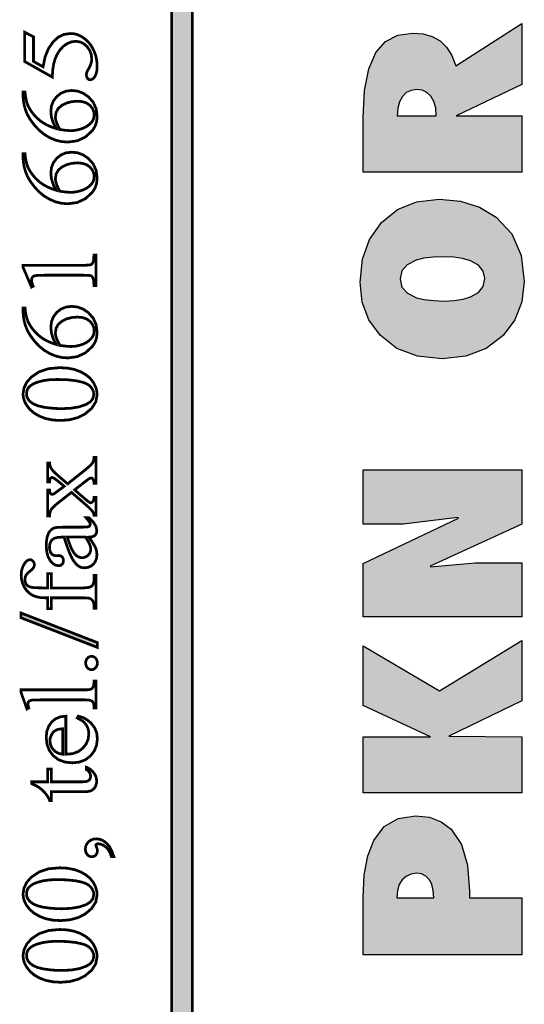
# Model space of a CAD drawing. Header units: millimetres. Extents: x 0 to 6566002, y 0 to 5716629.
# Tile 55 of 99: x 6564004 to 6564014, y 5716321 to 5716341. Entities that reach past the tile are written whole.
import ezdxf

# ---------------------------------------------------------------- set-up
doc = ezdxf.new("R2010")
doc.units = ezdxf.units.MM
doc.layers.add('Opisy', color=1, linetype='Continuous')

msp = doc.modelspace()

# ---------------------------------------------------------------- hatches: boundary and pattern name
at = {"layer": 'Opisy', "linetype": 'ByBlock', "ltscale": 100}
h = msp.add_hatch(color=0, dxfattribs=at)
h.paths.add_polyline_path([(6564010.547, 5716321.882), (6564013.798, 5716321.882), (6564013.798, 5716323.045), (6564012.728, 5716323.045), (6564012.728, 5716323.123), (6564012.728, 5716323.181), (6564012.686, 5716323.716), (6564012.56, 5716324.139), (6564012.35, 5716324.452), (6564012.149, 5716324.606), (6564011.905, 5716324.699), (6564011.62, 5716324.73), (6564011.264, 5716324.674), (6564010.979, 5716324.506), (6564010.766, 5716324.225), (6564010.644, 5716323.91), (6564010.571, 5716323.516), (6564010.547, 5716323.045)])
h.paths.add_polyline_path([(6564011.236, 5716323.045), (6564011.249, 5716323.195), (6564011.287, 5716323.32), (6564011.351, 5716323.419), (6564011.434, 5716323.492), (6564011.531, 5716323.535), (6564011.642, 5716323.55), (6564011.743, 5716323.536), (6564011.83, 5716323.494), (6564011.9, 5716323.425), (6564011.953, 5716323.327), (6564011.985, 5716323.201), (6564011.995, 5716323.045)], flags=16)
h.paths.add_polyline_path([(6564010.547, 5716325.195), (6564013.798, 5716325.195), (6564013.798, 5716326.347), (6564012.306, 5716326.358), (6564013.798, 5716327.079), (6564013.798, 5716328.316), (6564012.112, 5716327.289), (6564010.547, 5716328.208), (6564010.547, 5716326.988), (6564011.926, 5716326.347), (6564010.547, 5716326.347)])
h.paths.add_polyline_path([(6564010.547, 5716328.798), (6564013.798, 5716328.798), (6564013.798, 5716329.904), (6564012.845, 5716329.904), (6564011.885, 5716329.821), (6564013.798, 5716330.699), (6564013.798, 5716331.811), (6564010.547, 5716331.811), (6564010.547, 5716330.699), (6564011.37, 5716330.699), (6564012.535, 5716330.84), (6564010.547, 5716329.893)])
h.paths.add_polyline_path([(6564011.24, 5716334.297), (6564011.662, 5716334.134), (6564012.164, 5716334.08), (6564012.652, 5716334.134), (6564013.07, 5716334.295), (6564013.418, 5716334.562), (6564013.658, 5716334.881), (6564013.802, 5716335.248), (6564013.849, 5716335.663), (6564013.785, 5716336.198), (6564013.593, 5716336.639), (6564013.272, 5716336.985), (6564012.935, 5716337.187), (6564012.545, 5716337.308), (6564012.103, 5716337.348), (6564011.642, 5716337.296), (6564011.249, 5716337.138), (6564010.924, 5716336.874), (6564010.681, 5716336.528), (6564010.535, 5716336.121), (6564010.486, 5716335.652), (6564010.532, 5716335.244), (6564010.668, 5716334.883), (6564010.896, 5716334.568)])
h.paths.add_polyline_path([(6564011.455, 5716335.425), (6564011.343, 5716335.553), (6564011.305, 5716335.72), (6564011.342, 5716335.881), (6564011.452, 5716336.007), (6564011.635, 5716336.1), (6564011.794, 5716336.141), (6564011.983, 5716336.166), (6564012.202, 5716336.174), (6564012.405, 5716336.164), (6564012.586, 5716336.136), (6564012.744, 5716336.089), (6564012.908, 5716335.999), (6564013.006, 5716335.879), (6564013.04, 5716335.726), (6564013.007, 5716335.565), (6564012.91, 5716335.443), (6564012.75, 5716335.351), (6564012.596, 5716335.304), (6564012.415, 5716335.275), (6564012.207, 5716335.266), (6564011.989, 5716335.274), (6564011.8, 5716335.296), (6564011.642, 5716335.334)], flags=16)
h.paths.add_polyline_path([(6564010.547, 5716337.904), (6564013.798, 5716337.904), (6564013.798, 5716339.056), (6564012.457, 5716339.056), (6564013.798, 5716339.697), (6564013.798, 5716340.951), (6564012.444, 5716340.083), (6564012.364, 5716340.293), (6564012.258, 5716340.463), (6564012.125, 5716340.591), (6564011.965, 5716340.681), (6564011.778, 5716340.735), (6564011.564, 5716340.753), (6564011.256, 5716340.708), (6564011.005, 5716340.576), (6564010.81, 5716340.355), (6564010.663, 5716340.021), (6564010.576, 5716339.576), (6564010.547, 5716339.022)])
h.paths.add_polyline_path([(6564011.245, 5716339.056), (6564011.257, 5716339.214), (6564011.293, 5716339.346), (6564011.353, 5716339.453), (6564011.433, 5716339.532), (6564011.529, 5716339.579), (6564011.642, 5716339.595), (6564011.755, 5716339.58), (6564011.853, 5716339.535), (6564011.935, 5716339.459), (6564011.997, 5716339.354), (6564012.035, 5716339.219), (6564012.047, 5716339.056)], flags=16)
h.paths.add_polyline_path([(6564010.547, 5716341.331), (6564013.798, 5716341.331), (6564013.798, 5716343.357), (6564013.03, 5716343.357), (6564013.03, 5716342.483), (6564010.547, 5716342.483)])
h.paths.add_polyline_path([(6564010.538, 5716343.822), (6564013.798, 5716343.822), (6564013.798, 5716345.967), (6564013.03, 5716345.967), (6564013.03, 5716344.974), (6564012.534, 5716344.974), (6564012.534, 5716345.87), (6564011.767, 5716345.87), (6564011.767, 5716344.974), (6564011.314, 5716344.974), (6564011.314, 5716345.967), (6564010.538, 5716345.967)])
h.paths.add_polyline_path([(6564010.547, 5716346.648), (6564013.798, 5716346.648), (6564013.798, 5716347.754), (6564012.845, 5716347.754), (6564011.885, 5716347.671), (6564013.798, 5716348.548), (6564013.798, 5716349.66), (6564010.547, 5716349.66), (6564010.547, 5716348.548), (6564011.37, 5716348.548), (6564012.535, 5716348.69), (6564010.547, 5716347.742)])

# ---------------------------------------------------------------- linework, layer by layer
at = {"color": 0, "linetype": 'Continuous', "const_width": 0.0559}
for points in [[(6564007.052, 5716286.17), (6564007.052, 5716359.049), (6564006.628, 5716359.049), (6564006.628, 5716286.17)], [(6564003.614, 5716340.771), (6564003.797, 5716340.675), (6564003.797, 5716340.171), (6564003.993, 5716340.062), (6564004.035, 5716340.264), (6564004.106, 5716340.437), (6564004.205, 5716340.579), (6564004.309, 5716340.671), (6564004.424, 5716340.725), (6564004.55, 5716340.743), (6564004.625, 5716340.738), (6564004.696, 5716340.72), (6564004.764, 5716340.69), (6564004.826, 5716340.651), (6564004.881, 5716340.606), (6564004.931, 5716340.555), (6564004.974, 5716340.499), (6564005.011, 5716340.438), (6564005.042, 5716340.374), (6564005.075, 5716340.278), (6564005.094, 5716340.181), (6564005.101, 5716340.083), (6564005.096, 5716339.991), (6564005.081, 5716339.918), (6564005.056, 5716339.864), (6564005.026, 5716339.826), (6564004.993, 5716339.803), (6564004.958, 5716339.795), (6564004.938, 5716339.798), (6564004.921, 5716339.808), (6564004.904, 5716339.823), (6564004.892, 5716339.844), (6564004.884, 5716339.868), (6564004.881, 5716339.895), (6564004.882, 5716339.916), (6564004.885, 5716339.934), (6564004.89, 5716339.951), (6564004.899, 5716339.971), (6564004.913, 5716339.998), (6564004.934, 5716340.033), (6564004.965, 5716340.095), (6564004.984, 5716340.158), (6564004.99, 5716340.221), (6564004.98, 5716340.313), (6564004.948, 5716340.397), (6564004.895, 5716340.474), (6564004.826, 5716340.535), (6564004.749, 5716340.571), (6564004.662, 5716340.583), (6564004.576, 5716340.572), (6564004.494, 5716340.54), (6564004.415, 5716340.486), (6564004.344, 5716340.413), (6564004.285, 5716340.323), (6564004.238, 5716340.217), (6564004.21, 5716340.116), (6564004.191, 5716339.994), (6564004.182, 5716339.851), (6564003.614, 5716340.171)], [(6564003.583, 5716339.543), (6564003.624, 5716339.543), (6564003.636, 5716339.442), (6564003.655, 5716339.353), (6564003.68, 5716339.278), (6564003.713, 5716339.21), (6564003.757, 5716339.142), (6564003.81, 5716339.075), (6564003.87, 5716339.011), (6564003.935, 5716338.956), (6564004.004, 5716338.908), (6564004.08, 5716338.866), (6564004.165, 5716338.83), (6564004.259, 5716338.798), (6564004.2, 5716338.916), (6564004.164, 5716339.035), (6564004.153, 5716339.154), (6564004.166, 5716339.263), (6564004.206, 5716339.362), (6564004.273, 5716339.451), (6564004.361, 5716339.521), (6564004.465, 5716339.563), (6564004.584, 5716339.577), (6564004.702, 5716339.563), (6564004.814, 5716339.521), (6564004.918, 5716339.45), (6564005.02, 5716339.337), (6564005.081, 5716339.202), (6564005.101, 5716339.046), (6564005.09, 5716338.937), (6564005.057, 5716338.84), (6564005.002, 5716338.754), (6564004.861, 5716338.624), (6564004.694, 5716338.546), (6564004.502, 5716338.52), (6564004.373, 5716338.53), (6564004.249, 5716338.56), (6564004.129, 5716338.61), (6564004.015, 5716338.679), (6564003.911, 5716338.765), (6564003.815, 5716338.867), (6564003.734, 5716338.977), (6564003.672, 5716339.084), (6564003.631, 5716339.187), (6564003.604, 5716339.287), (6564003.589, 5716339.382), (6564003.583, 5716339.472)], [(6564004.338, 5716338.777), (6564004.429, 5716338.764), (6564004.507, 5716338.757), (6564004.573, 5716338.754), (6564004.644, 5716338.759), (6564004.719, 5716338.774), (6564004.798, 5716338.798), (6564004.873, 5716338.832), (6564004.937, 5716338.876), (6564004.99, 5716338.928), (6564005.018, 5716338.973), (6564005.035, 5716339.024), (6564005.041, 5716339.081), (6564005.031, 5716339.15), (6564005.001, 5716339.214), (6564004.952, 5716339.273), (6564004.885, 5716339.32), (6564004.801, 5716339.348), (6564004.7, 5716339.357), (6564004.583, 5716339.348), (6564004.476, 5716339.32), (6564004.381, 5716339.274), (6564004.306, 5716339.21), (6564004.261, 5716339.131), (6564004.246, 5716339.035), (6564004.248, 5716339.004), (6564004.254, 5716338.97), (6564004.264, 5716338.935), (6564004.28, 5716338.894), (6564004.304, 5716338.841)], [(6564003.583, 5716338.281), (6564003.624, 5716338.281), (6564003.636, 5716338.179), (6564003.655, 5716338.09), (6564003.68, 5716338.015), (6564003.713, 5716337.947), (6564003.757, 5716337.879), (6564003.81, 5716337.812), (6564003.87, 5716337.749), (6564003.935, 5716337.693), (6564004.004, 5716337.645), (6564004.08, 5716337.604), (6564004.165, 5716337.567), (6564004.259, 5716337.535), (6564004.2, 5716337.653), (6564004.164, 5716337.772), (6564004.153, 5716337.891), (6564004.166, 5716338), (6564004.206, 5716338.1), (6564004.273, 5716338.188), (6564004.361, 5716338.258), (6564004.465, 5716338.3), (6564004.584, 5716338.314), (6564004.702, 5716338.3), (6564004.814, 5716338.258), (6564004.918, 5716338.187), (6564005.02, 5716338.074), (6564005.081, 5716337.939), (6564005.101, 5716337.783), (6564005.09, 5716337.674), (6564005.057, 5716337.577), (6564005.002, 5716337.491), (6564004.861, 5716337.361), (6564004.694, 5716337.283), (6564004.502, 5716337.257), (6564004.373, 5716337.267), (6564004.249, 5716337.297), (6564004.129, 5716337.348), (6564004.015, 5716337.416), (6564003.911, 5716337.502), (6564003.815, 5716337.605), (6564003.734, 5716337.714), (6564003.672, 5716337.821), (6564003.631, 5716337.925), (6564003.604, 5716338.024), (6564003.589, 5716338.119), (6564003.583, 5716338.21)], [(6564004.338, 5716337.514), (6564004.429, 5716337.501), (6564004.507, 5716337.494), (6564004.573, 5716337.491), (6564004.644, 5716337.496), (6564004.719, 5716337.511), (6564004.798, 5716337.535), (6564004.873, 5716337.569), (6564004.937, 5716337.613), (6564004.99, 5716337.666), (6564005.018, 5716337.711), (6564005.035, 5716337.761), (6564005.041, 5716337.819), (6564005.031, 5716337.888), (6564005.001, 5716337.951), (6564004.952, 5716338.01), (6564004.885, 5716338.057), (6564004.801, 5716338.085), (6564004.7, 5716338.095), (6564004.583, 5716338.085), (6564004.476, 5716338.058), (6564004.381, 5716338.011), (6564004.306, 5716337.947), (6564004.261, 5716337.868), (6564004.246, 5716337.773), (6564004.248, 5716337.741), (6564004.254, 5716337.707), (6564004.264, 5716337.672), (6564004.28, 5716337.631), (6564004.304, 5716337.578)], [(6564003.757, 5716335.551), (6564003.583, 5716335.958), (6564003.583, 5716335.998), (6564004.818, 5716335.998), (6564004.889, 5716336), (6564004.94, 5716336.004), (6564004.971, 5716336.01), (6564004.989, 5716336.021), (6564005.005, 5716336.037), (6564005.017, 5716336.059), (6564005.026, 5716336.092), (6564005.032, 5716336.142), (6564005.035, 5716336.209), (6564005.075, 5716336.209), (6564005.075, 5716335.58), (6564005.035, 5716335.58), (6564005.033, 5716335.65), (6564005.027, 5716335.701), (6564005.017, 5716335.733), (6564005.006, 5716335.754), (6564004.992, 5716335.77), (6564004.976, 5716335.781), (6564004.946, 5716335.789), (6564004.894, 5716335.793), (6564004.818, 5716335.795), (6564004.029, 5716335.795), (6564003.935, 5716335.793), (6564003.867, 5716335.789), (6564003.824, 5716335.782), (6564003.803, 5716335.775), (6564003.786, 5716335.765), (6564003.773, 5716335.751), (6564003.764, 5716335.735), (6564003.759, 5716335.717), (6564003.757, 5716335.696), (6564003.761, 5716335.662), (6564003.772, 5716335.619), (6564003.791, 5716335.569)], [(6564003.583, 5716335.124), (6564003.624, 5716335.124), (6564003.636, 5716335.022), (6564003.655, 5716334.934), (6564003.68, 5716334.858), (6564003.713, 5716334.79), (6564003.757, 5716334.722), (6564003.81, 5716334.655), (6564003.87, 5716334.592), (6564003.935, 5716334.536), (6564004.004, 5716334.488), (6564004.08, 5716334.447), (6564004.165, 5716334.41), (6564004.259, 5716334.378), (6564004.2, 5716334.496), (6564004.164, 5716334.615), (6564004.153, 5716334.735), (6564004.166, 5716334.844), (6564004.206, 5716334.943), (6564004.273, 5716335.032), (6564004.361, 5716335.102), (6564004.465, 5716335.143), (6564004.584, 5716335.157), (6564004.702, 5716335.143), (6564004.814, 5716335.101), (6564004.918, 5716335.03), (6564005.02, 5716334.917), (6564005.081, 5716334.783), (6564005.101, 5716334.626), (6564005.09, 5716334.517), (6564005.057, 5716334.42), (6564005.002, 5716334.335), (6564004.861, 5716334.205), (6564004.694, 5716334.127), (6564004.502, 5716334.101), (6564004.373, 5716334.111), (6564004.249, 5716334.141), (6564004.129, 5716334.191), (6564004.015, 5716334.259), (6564003.911, 5716334.345), (6564003.815, 5716334.448), (6564003.734, 5716334.558), (6564003.672, 5716334.664), (6564003.631, 5716334.768), (6564003.604, 5716334.867), (6564003.589, 5716334.962), (6564003.583, 5716335.053)], [(6564004.338, 5716334.357), (6564004.429, 5716334.345), (6564004.507, 5716334.337), (6564004.573, 5716334.335), (6564004.644, 5716334.339), (6564004.719, 5716334.354), (6564004.798, 5716334.378), (6564004.873, 5716334.412), (6564004.937, 5716334.456), (6564004.99, 5716334.509), (6564005.018, 5716334.554), (6564005.035, 5716334.605), (6564005.041, 5716334.662), (6564005.031, 5716334.731), (6564005.001, 5716334.794), (6564004.952, 5716334.853), (6564004.885, 5716334.9), (6564004.801, 5716334.928), (6564004.7, 5716334.938), (6564004.583, 5716334.929), (6564004.476, 5716334.901), (6564004.381, 5716334.854), (6564004.306, 5716334.79), (6564004.261, 5716334.711), (6564004.246, 5716334.616), (6564004.248, 5716334.584), (6564004.254, 5716334.551), (6564004.264, 5716334.516), (6564004.28, 5716334.474), (6564004.304, 5716334.421)], [(6564004.353, 5716332.821), (6564004.194, 5716332.83), (6564004.051, 5716332.859), (6564003.923, 5716332.907), (6564003.812, 5716332.971), (6564003.723, 5716333.047), (6564003.654, 5716333.136), (6564003.615, 5716333.211), (6564003.591, 5716333.288), (6564003.583, 5716333.366), (6564003.603, 5716333.489), (6564003.66, 5716333.604), (6564003.755, 5716333.711), (6564003.913, 5716333.817), (6564004.105, 5716333.881), (6564004.331, 5716333.902), (6564004.492, 5716333.893), (6564004.636, 5716333.865), (6564004.763, 5716333.818), (6564004.87, 5716333.757), (6564004.957, 5716333.686), (6564005.021, 5716333.604), (6564005.065, 5716333.519), (6564005.092, 5716333.435), (6564005.101, 5716333.353), (6564005.074, 5716333.203), (6564004.991, 5716333.07), (6564004.854, 5716332.955), (6564004.706, 5716332.88), (6564004.539, 5716332.835)], [(6564004.38, 5716333.062), (6564004.569, 5716333.072), (6564004.733, 5716333.1), (6564004.873, 5716333.147), (6564004.962, 5716333.202), (6564005.015, 5716333.272), (6564005.033, 5716333.357), (6564005.027, 5716333.402), (6564005.01, 5716333.448), (6564004.981, 5716333.495), (6564004.938, 5716333.539), (6564004.88, 5716333.575), (6564004.806, 5716333.603), (6564004.665, 5716333.635), (6564004.491, 5716333.654), (6564004.283, 5716333.66), (6564004.126, 5716333.654), (6564003.987, 5716333.634), (6564003.866, 5716333.601), (6564003.791, 5716333.569), (6564003.733, 5716333.53), (6564003.69, 5716333.486), (6564003.67, 5716333.45), (6564003.659, 5716333.41), (6564003.655, 5716333.364), (6564003.662, 5716333.31), (6564003.684, 5716333.261), (6564003.72, 5716333.215), (6564003.791, 5716333.162), (6564003.885, 5716333.122), (6564004.002, 5716333.094), (6564004.129, 5716333.076), (6564004.255, 5716333.066)], [(6564004.088, 5716330.868), (6564004.088, 5716331.4), (6564004.128, 5716331.4), (6564004.13, 5716331.37), (6564004.134, 5716331.346), (6564004.143, 5716331.329), (6564004.154, 5716331.318), (6564004.167, 5716331.311), (6564004.183, 5716331.309), (6564004.203, 5716331.313), (6564004.23, 5716331.328), (6564004.263, 5716331.352), (6564004.276, 5716331.362), (6564004.294, 5716331.376), (6564004.316, 5716331.392), (6564004.428, 5716331.473), (6564004.316, 5716331.565), (6564004.254, 5716331.614), (6564004.209, 5716331.644), (6564004.182, 5716331.654), (6564004.167, 5716331.652), (6564004.155, 5716331.645), (6564004.143, 5716331.633), (6564004.135, 5716331.616), (6564004.13, 5716331.593), (6564004.128, 5716331.565), (6564004.088, 5716331.565), (6564004.088, 5716331.947), (6564004.128, 5716331.947), (6564004.133, 5716331.909), (6564004.142, 5716331.874), (6564004.157, 5716331.843), (6564004.191, 5716331.797), (6564004.244, 5716331.742), (6564004.316, 5716331.677), (6564004.497, 5716331.523), (6564004.85, 5716331.804), (6564004.925, 5716331.867), (6564004.978, 5716331.916), (6564005.007, 5716331.952), (6564005.022, 5716331.985), (6564005.032, 5716332.023), (6564005.037, 5716332.067), (6564005.075, 5716332.067), (6564005.075, 5716331.534), (6564005.037, 5716331.534), (6564005.034, 5716331.568), (6564005.027, 5716331.597), (6564005.015, 5716331.62), (6564005.004, 5716331.633), (6564004.99, 5716331.641), (6564004.975, 5716331.644), (6564004.95, 5716331.635), (6564004.908, 5716331.609), (6564004.85, 5716331.565), (6564004.639, 5716331.4), (6564004.85, 5716331.218), (6564004.906, 5716331.172), (6564004.945, 5716331.144), (6564004.966, 5716331.135), (6564004.983, 5716331.138), (6564004.999, 5716331.147), (6564005.013, 5716331.163), (6564005.025, 5716331.184), (6564005.033, 5716331.212), (6564005.037, 5716331.246), (6564005.075, 5716331.246), (6564005.075, 5716330.877), (6564005.037, 5716330.877), (6564005.031, 5716330.905), (6564005.022, 5716330.931), (6564005.009, 5716330.955), (6564004.978, 5716330.993), (6564004.925, 5716331.046), (6564004.85, 5716331.112), (6564004.575, 5716331.349), (6564004.303, 5716331.135), (6564004.235, 5716331.078), (6564004.187, 5716331.031), (6564004.157, 5716330.993), (6564004.141, 5716330.957), (6564004.131, 5716330.916), (6564004.128, 5716330.868)], [(6564004.933, 5716330.433), (6564005, 5716330.332), (6564005.045, 5716330.259), (6564005.069, 5716330.215), (6564005.084, 5716330.169), (6564005.093, 5716330.122), (6564005.096, 5716330.073), (6564005.088, 5716330), (6564005.065, 5716329.935), (6564005.026, 5716329.88), (6564004.974, 5716329.838), (6564004.913, 5716329.813), (6564004.841, 5716329.804), (6564004.795, 5716329.808), (6564004.754, 5716329.821), (6564004.716, 5716329.841), (6564004.668, 5716329.883), (6564004.622, 5716329.942), (6564004.578, 5716330.017), (6564004.532, 5716330.119), (6564004.48, 5716330.257), (6564004.421, 5716330.433), (6564004.382, 5716330.433), (6564004.294, 5716330.427), (6564004.226, 5716330.409), (6564004.179, 5716330.38), (6564004.149, 5716330.338), (6564004.131, 5716330.286), (6564004.125, 5716330.224), (6564004.129, 5716330.175), (6564004.141, 5716330.134), (6564004.161, 5716330.1), (6564004.187, 5716330.074), (6564004.215, 5716330.059), (6564004.245, 5716330.053), (6564004.308, 5716330.056), (6564004.338, 5716330.053), (6564004.364, 5716330.043), (6564004.384, 5716330.027), (6564004.399, 5716330.006), (6564004.408, 5716329.98), (6564004.411, 5716329.951), (6564004.408, 5716329.922), (6564004.399, 5716329.897), (6564004.383, 5716329.876), (6564004.362, 5716329.86), (6564004.337, 5716329.85), (6564004.307, 5716329.847), (6564004.247, 5716329.859), (6564004.19, 5716329.895), (6564004.136, 5716329.956), (6564004.093, 5716330.038), (6564004.067, 5716330.139), (6564004.059, 5716330.261), (6564004.064, 5716330.355), (6564004.078, 5716330.437), (6564004.103, 5716330.507), (6564004.129, 5716330.551), (6564004.164, 5716330.587), (6564004.208, 5716330.615), (6564004.249, 5716330.627), (6564004.312, 5716330.634), (6564004.397, 5716330.636), (6564004.732, 5716330.636), (6564004.814, 5716330.637), (6564004.872, 5716330.639), (6564004.906, 5716330.643), (6564004.924, 5716330.648), (6564004.939, 5716330.654), (6564004.948, 5716330.663), (6564004.954, 5716330.673), (6564004.958, 5716330.684), (6564004.959, 5716330.696), (6564004.958, 5716330.708), (6564004.956, 5716330.72), (6564004.951, 5716330.73), (6564004.936, 5716330.753), (6564004.91, 5716330.786), (6564004.873, 5716330.83), (6564004.933, 5716330.83), (6564005.023, 5716330.74), (6564005.077, 5716330.652), (6564005.095, 5716330.566), (6564005.091, 5716330.529), (6564005.078, 5716330.497), (6564005.058, 5716330.47), (6564005.028, 5716330.45), (6564004.986, 5716330.438)], [(6564004.863, 5716330.433), (6564004.487, 5716330.433), (6564004.526, 5716330.324), (6564004.556, 5716330.244), (6564004.578, 5716330.193), (6564004.61, 5716330.134), (6564004.643, 5716330.087), (6564004.678, 5716330.053), (6564004.713, 5716330.03), (6564004.751, 5716330.016), (6564004.791, 5716330.011), (6564004.84, 5716330.017), (6564004.882, 5716330.035), (6564004.92, 5716330.064), (6564004.948, 5716330.102), (6564004.965, 5716330.142), (6564004.971, 5716330.186), (6564004.959, 5716330.256), (6564004.923, 5716330.338)], [(6564004.165, 5716329.393), (6564004.814, 5716329.393), (6564004.895, 5716329.397), (6564004.953, 5716329.409), (6564004.989, 5716329.428), (6564005.016, 5716329.462), (6564005.031, 5716329.503), (6564005.037, 5716329.55), (6564005.037, 5716329.653), (6564005.075, 5716329.653), (6564005.075, 5716328.978), (6564005.037, 5716328.978), (6564005.037, 5716329.028), (6564005.034, 5716329.06), (6564005.027, 5716329.091), (6564005.015, 5716329.119), (6564004.999, 5716329.143), (6564004.979, 5716329.162), (6564004.957, 5716329.175), (6564004.925, 5716329.183), (6564004.877, 5716329.188), (6564004.814, 5716329.19), (6564004.165, 5716329.19), (6564004.165, 5716328.97), (6564004.088, 5716328.97), (6564004.088, 5716329.19), (6564004.023, 5716329.19), (6564003.93, 5716329.196), (6564003.846, 5716329.214), (6564003.773, 5716329.244), (6564003.709, 5716329.287), (6564003.654, 5716329.342), (6564003.608, 5716329.41), (6564003.573, 5716329.488), (6564003.552, 5716329.571), (6564003.545, 5716329.661), (6564003.553, 5716329.745), (6564003.577, 5716329.825), (6564003.618, 5716329.899), (6564003.652, 5716329.939), (6564003.688, 5716329.963), (6564003.727, 5716329.971), (6564003.748, 5716329.967), (6564003.768, 5716329.956), (6564003.788, 5716329.938), (6564003.804, 5716329.917), (6564003.813, 5716329.894), (6564003.816, 5716329.87), (6564003.814, 5716329.85), (6564003.808, 5716329.83), (6564003.799, 5716329.81), (6564003.782, 5716329.787), (6564003.757, 5716329.761), (6564003.722, 5716329.733), (6564003.687, 5716329.703), (6564003.661, 5716329.675), (6564003.643, 5716329.649), (6564003.631, 5716329.622), (6564003.625, 5716329.594), (6564003.622, 5716329.564), (6564003.625, 5716329.528), (6564003.634, 5716329.496), (6564003.649, 5716329.467), (6564003.67, 5716329.444), (6564003.697, 5716329.425), (6564003.731, 5716329.411), (6564003.787, 5716329.401), (6564003.882, 5716329.395), (6564004.017, 5716329.393), (6564004.088, 5716329.393), (6564004.088, 5716329.685), (6564004.165, 5716329.685)], [(6564003.543, 5716328.879), (6564005.105, 5716328.274), (6564005.105, 5716328.175), (6564003.543, 5716328.781)], [(6564004.866, 5716327.856), (6564004.87, 5716327.892), (6564004.882, 5716327.925), (6564004.901, 5716327.953), (6564004.926, 5716327.975), (6564004.954, 5716327.988), (6564004.986, 5716327.993), (6564005.017, 5716327.988), (6564005.045, 5716327.975), (6564005.07, 5716327.953), (6564005.09, 5716327.924), (6564005.101, 5716327.892), (6564005.105, 5716327.856), (6564005.101, 5716327.82), (6564005.09, 5716327.787), (6564005.07, 5716327.759), (6564005.045, 5716327.737), (6564005.017, 5716327.723), (6564004.986, 5716327.719), (6564004.954, 5716327.723), (6564004.925, 5716327.737), (6564004.9, 5716327.759), (6564004.881, 5716327.787), (6564004.87, 5716327.82)], [(6564003.543, 5716327.306), (6564004.852, 5716327.306), (6564004.907, 5716327.307), (6564004.948, 5716327.313), (6564004.975, 5716327.321), (6564004.994, 5716327.333), (6564005.009, 5716327.349), (6564005.021, 5716327.369), (6564005.029, 5716327.396), (6564005.035, 5716327.436), (6564005.037, 5716327.488), (6564005.075, 5716327.488), (6564005.075, 5716326.935), (6564005.037, 5716326.935), (6564005.035, 5716326.981), (6564005.03, 5716327.016), (6564005.022, 5716327.041), (6564005.011, 5716327.058), (6564004.996, 5716327.073), (6564004.976, 5716327.085), (6564004.948, 5716327.094), (6564004.907, 5716327.099), (6564004.852, 5716327.101), (6564003.955, 5716327.101), (6564003.858, 5716327.1), (6564003.79, 5716327.097), (6564003.75, 5716327.093), (6564003.727, 5716327.086), (6564003.71, 5716327.076), (6564003.698, 5716327.065), (6564003.69, 5716327.051), (6564003.685, 5716327.035), (6564003.684, 5716327.016), (6564003.686, 5716326.993), (6564003.691, 5716326.966), (6564003.701, 5716326.935), (6564003.663, 5716326.914), (6564003.543, 5716327.251)], [(6564004.46, 5716325.987), (6564004.596, 5716325.999), (6564004.711, 5716326.04), (6564004.805, 5716326.109), (6564004.874, 5716326.196), (6564004.916, 5716326.292), (6564004.93, 5716326.398), (6564004.924, 5716326.469), (6564004.906, 5716326.533), (6564004.876, 5716326.591), (6564004.832, 5716326.643), (6564004.771, 5716326.689), (6564004.694, 5716326.729), (6564004.715, 5716326.767), (6564004.811, 5716326.739), (6564004.9, 5716326.689), (6564004.984, 5716326.617), (6564005.051, 5716326.526), (6564005.092, 5716326.423), (6564005.105, 5716326.305), (6564005.09, 5716326.175), (6564005.044, 5716326.059), (6564004.967, 5716325.956), (6564004.864, 5716325.876), (6564004.74, 5716325.827), (6564004.594, 5716325.811), (6564004.438, 5716325.828), (6564004.306, 5716325.877), (6564004.2, 5716325.96), (6564004.121, 5716326.067), (6564004.073, 5716326.192), (6564004.058, 5716326.333), (6564004.07, 5716326.452), (6564004.106, 5716326.556), (6564004.167, 5716326.645), (6564004.248, 5716326.713), (6564004.346, 5716326.753), (6564004.46, 5716326.767)], [(6564004.397, 5716325.987), (6564004.397, 5716326.509), (6564004.34, 5716326.504), (6564004.296, 5716326.495), (6564004.264, 5716326.483), (6564004.226, 5716326.46), (6564004.195, 5716326.429), (6564004.169, 5716326.391), (6564004.15, 5716326.35), (6564004.138, 5716326.308), (6564004.134, 5716326.264), (6564004.142, 5716326.198), (6564004.165, 5716326.137), (6564004.204, 5716326.081), (6564004.256, 5716326.034), (6564004.321, 5716326.003)], [(6564003.764, 5716325.423), (6564004.088, 5716325.423), (6564004.088, 5716325.687), (6564004.163, 5716325.687), (6564004.163, 5716325.423), (6564004.804, 5716325.423), (6564004.861, 5716325.426), (6564004.904, 5716325.437), (6564004.933, 5716325.455), (6564004.952, 5716325.477), (6564004.963, 5716325.504), (6564004.966, 5716325.535), (6564004.964, 5716325.562), (6564004.957, 5716325.588), (6564004.944, 5716325.614), (6564004.927, 5716325.638), (6564004.906, 5716325.657), (6564004.879, 5716325.673), (6564004.879, 5716325.721), (6564004.944, 5716325.689), (6564004.997, 5716325.648), (6564005.038, 5716325.599), (6564005.068, 5716325.546), (6564005.086, 5716325.492), (6564005.091, 5716325.436), (6564005.088, 5716325.399), (6564005.079, 5716325.362), (6564005.064, 5716325.325), (6564005.043, 5716325.292), (6564005.017, 5716325.266), (6564004.985, 5716325.245), (6564004.945, 5716325.231), (6564004.892, 5716325.222), (6564004.827, 5716325.219), (6564004.163, 5716325.219), (6564004.163, 5716325.041), (6564004.128, 5716325.041), (6564004.108, 5716325.086), (6564004.082, 5716325.132), (6564004.048, 5716325.179), (6564004.007, 5716325.225), (6564003.963, 5716325.267), (6564003.913, 5716325.305), (6564003.879, 5716325.327), (6564003.829, 5716325.353), (6564003.764, 5716325.385)], [(6564005.443, 5716323.889), (6564005.395, 5716323.889), (6564005.366, 5716323.967), (6564005.329, 5716324.033), (6564005.282, 5716324.086), (6564005.229, 5716324.124), (6564005.175, 5716324.147), (6564005.118, 5716324.155), (6564005.105, 5716324.154), (6564005.094, 5716324.15), (6564005.084, 5716324.144), (6564005.078, 5716324.138), (6564005.075, 5716324.133), (6564005.074, 5716324.127), (6564005.077, 5716324.114), (6564005.084, 5716324.094), (6564005.096, 5716324.067), (6564005.101, 5716324.053), (6564005.104, 5716324.037), (6564005.105, 5716324.021), (6564005.102, 5716323.983), (6564005.092, 5716323.951), (6564005.074, 5716323.924), (6564005.051, 5716323.905), (6564005.022, 5716323.893), (6564004.988, 5716323.889), (6564004.954, 5716323.894), (6564004.924, 5716323.909), (6564004.898, 5716323.935), (6564004.876, 5716323.968), (6564004.864, 5716324.006), (6564004.86, 5716324.048), (6564004.866, 5716324.1), (6564004.887, 5716324.148), (6564004.922, 5716324.193), (6564004.968, 5716324.228), (6564005.022, 5716324.249), (6564005.086, 5716324.256), (6564005.158, 5716324.246), (6564005.227, 5716324.217), (6564005.292, 5716324.168), (6564005.351, 5716324.098), (6564005.402, 5716324.005)], [(6564004.353, 5716322.582), (6564004.194, 5716322.591), (6564004.051, 5716322.62), (6564003.923, 5716322.668), (6564003.812, 5716322.732), (6564003.723, 5716322.808), (6564003.654, 5716322.897), (6564003.615, 5716322.972), (6564003.591, 5716323.049), (6564003.583, 5716323.127), (6564003.603, 5716323.251), (6564003.66, 5716323.366), (6564003.755, 5716323.472), (6564003.913, 5716323.578), (6564004.105, 5716323.642), (6564004.331, 5716323.663), (6564004.492, 5716323.654), (6564004.636, 5716323.626), (6564004.763, 5716323.579), (6564004.87, 5716323.518), (6564004.957, 5716323.447), (6564005.021, 5716323.365), (6564005.065, 5716323.28), (6564005.092, 5716323.196), (6564005.101, 5716323.114), (6564005.074, 5716322.964), (6564004.991, 5716322.831), (6564004.854, 5716322.716), (6564004.706, 5716322.641), (6564004.539, 5716322.597)], [(6564004.38, 5716322.823), (6564004.569, 5716322.833), (6564004.733, 5716322.861), (6564004.873, 5716322.908), (6564004.962, 5716322.963), (6564005.015, 5716323.033), (6564005.033, 5716323.118), (6564005.027, 5716323.163), (6564005.01, 5716323.209), (6564004.981, 5716323.256), (6564004.938, 5716323.3), (6564004.88, 5716323.336), (6564004.806, 5716323.365), (6564004.665, 5716323.396), (6564004.491, 5716323.415), (6564004.283, 5716323.421), (6564004.126, 5716323.415), (6564003.987, 5716323.395), (6564003.866, 5716323.362), (6564003.791, 5716323.33), (6564003.733, 5716323.291), (6564003.69, 5716323.248), (6564003.67, 5716323.212), (6564003.659, 5716323.171), (6564003.655, 5716323.126), (6564003.662, 5716323.072), (6564003.684, 5716323.022), (6564003.72, 5716322.976), (6564003.791, 5716322.923), (6564003.885, 5716322.883), (6564004.002, 5716322.855), (6564004.129, 5716322.837), (6564004.255, 5716322.827)], [(6564004.353, 5716321.319), (6564004.194, 5716321.329), (6564004.051, 5716321.357), (6564003.923, 5716321.405), (6564003.812, 5716321.469), (6564003.723, 5716321.546), (6564003.654, 5716321.635), (6564003.615, 5716321.709), (6564003.591, 5716321.786), (6564003.583, 5716321.864), (6564003.603, 5716321.988), (6564003.66, 5716322.103), (6564003.755, 5716322.209), (6564003.913, 5716322.315), (6564004.105, 5716322.379), (6564004.331, 5716322.4), (6564004.492, 5716322.391), (6564004.636, 5716322.363), (6564004.763, 5716322.316), (6564004.87, 5716322.255), (6564004.957, 5716322.184), (6564005.021, 5716322.103), (6564005.065, 5716322.017), (6564005.092, 5716321.933), (6564005.101, 5716321.851), (6564005.074, 5716321.701), (6564004.991, 5716321.568), (6564004.854, 5716321.453), (6564004.706, 5716321.379), (6564004.539, 5716321.334)], [(6564004.38, 5716321.561), (6564004.569, 5716321.57), (6564004.733, 5716321.598), (6564004.873, 5716321.646), (6564004.962, 5716321.7), (6564005.015, 5716321.77), (6564005.033, 5716321.855), (6564005.027, 5716321.9), (6564005.01, 5716321.946), (6564004.981, 5716321.993), (6564004.938, 5716322.037), (6564004.88, 5716322.074), (6564004.806, 5716322.102), (6564004.665, 5716322.133), (6564004.491, 5716322.152), (6564004.283, 5716322.159), (6564004.126, 5716322.152), (6564003.987, 5716322.132), (6564003.866, 5716322.099), (6564003.791, 5716322.067), (6564003.733, 5716322.029), (6564003.69, 5716321.985), (6564003.67, 5716321.949), (6564003.659, 5716321.908), (6564003.655, 5716321.863), (6564003.662, 5716321.809), (6564003.684, 5716321.759), (6564003.72, 5716321.713), (6564003.791, 5716321.661), (6564003.885, 5716321.62), (6564004.002, 5716321.593), (6564004.129, 5716321.575), (6564004.255, 5716321.564)]]:
    msp.add_lwpolyline(points, close=True, dxfattribs=at)
at = {"color": 0, "linetype": 'Continuous'}
for points in [[(6564007.052, 5716286.17), (6564007.052, 5716359.049), (6564006.628, 5716286.17), (6564006.628, 5716359.049)], [(6564003.543, 5716328.879), (6564005.105, 5716328.274), (6564003.543, 5716328.781), (6564005.105, 5716328.175)]]:
    msp.add_solid(points, dxfattribs=at)
at = {"layer": 'Opisy', "color": 0, "linetype": 'ByBlock', "ltscale": 100}
for p, q in [((6564012.444, 5716340.083), (6564013.798, 5716340.951)), ((6564013.798, 5716340.951), (6564013.798, 5716339.697)), ((6564011.005, 5716340.576), (6564011.256, 5716340.708)), ((6564011.256, 5716340.708), (6564011.564, 5716340.753)), ((6564011.564, 5716340.753), (6564011.778, 5716340.735)), ((6564011.778, 5716340.735), (6564011.965, 5716340.681)), ((6564011.965, 5716340.681), (6564012.125, 5716340.591)), ((6564010.81, 5716340.355), (6564011.005, 5716340.576)), ((6564012.125, 5716340.591), (6564012.258, 5716340.463)), ((6564012.258, 5716340.463), (6564012.364, 5716340.293)), ((6564010.663, 5716340.021), (6564010.81, 5716340.355)), ((6564012.364, 5716340.293), (6564012.444, 5716340.083)), ((6564010.576, 5716339.576), (6564010.663, 5716340.021)), ((6564011.642, 5716339.595), (6564011.529, 5716339.579)), ((6564011.755, 5716339.58), (6564011.642, 5716339.595)), ((6564013.798, 5716339.697), (6564012.457, 5716339.056)), ((6564010.547, 5716339.022), (6564010.576, 5716339.576)), ((6564011.353, 5716339.453), (6564011.293, 5716339.346)), ((6564011.433, 5716339.532), (6564011.353, 5716339.453)), ((6564011.529, 5716339.579), (6564011.433, 5716339.532)), ((6564011.853, 5716339.535), (6564011.755, 5716339.58)), ((6564011.935, 5716339.459), (6564011.853, 5716339.535)), ((6564011.997, 5716339.354), (6564011.935, 5716339.459)), ((6564011.257, 5716339.214), (6564011.245, 5716339.056)), ((6564011.293, 5716339.346), (6564011.257, 5716339.214)), ((6564012.035, 5716339.219), (6564011.997, 5716339.354)), ((6564012.047, 5716339.056), (6564012.035, 5716339.219)), ((6564010.547, 5716337.904), (6564010.547, 5716339.022)), ((6564011.245, 5716339.056), (6564012.047, 5716339.056)), ((6564012.457, 5716339.056), (6564013.798, 5716339.056)), ((6564013.798, 5716339.056), (6564013.798, 5716337.904)), ((6564013.798, 5716337.904), (6564010.547, 5716337.904)), ((6564011.249, 5716337.138), (6564011.642, 5716337.296)), ((6564011.642, 5716337.296), (6564012.103, 5716337.348)), ((6564012.103, 5716337.348), (6564012.545, 5716337.308)), ((6564012.545, 5716337.308), (6564012.935, 5716337.187)), ((6564012.935, 5716337.187), (6564013.272, 5716336.985)), ((6564010.924, 5716336.874), (6564011.249, 5716337.138)), ((6564013.272, 5716336.985), (6564013.593, 5716336.639)), ((6564010.681, 5716336.528), (6564010.924, 5716336.874)), ((6564013.593, 5716336.639), (6564013.785, 5716336.198)), ((6564010.535, 5716336.121), (6564010.681, 5716336.528)), ((6564011.983, 5716336.166), (6564011.794, 5716336.141)), ((6564012.202, 5716336.174), (6564011.983, 5716336.166)), ((6564012.405, 5716336.164), (6564012.202, 5716336.174)), ((6564012.586, 5716336.136), (6564012.405, 5716336.164)), ((6564013.785, 5716336.198), (6564013.849, 5716335.663)), ((6564010.486, 5716335.652), (6564010.535, 5716336.121)), ((6564011.452, 5716336.007), (6564011.342, 5716335.881)), ((6564011.635, 5716336.1), (6564011.452, 5716336.007)), ((6564011.794, 5716336.141), (6564011.635, 5716336.1)), ((6564012.744, 5716336.089), (6564012.586, 5716336.136)), ((6564012.908, 5716335.999), (6564012.744, 5716336.089)), ((6564013.006, 5716335.879), (6564012.908, 5716335.999)), ((6564011.342, 5716335.881), (6564011.305, 5716335.72)), ((6564013.039, 5716335.731), (6564013.006, 5716335.879)), ((6564010.532, 5716335.244), (6564010.486, 5716335.652)), ((6564011.305, 5716335.72), (6564011.343, 5716335.553)), ((6564011.343, 5716335.553), (6564011.455, 5716335.425)), ((6564012.91, 5716335.443), (6564013.007, 5716335.565)), ((6564013.007, 5716335.565), (6564013.039, 5716335.72)), ((6564013.039, 5716335.72), (6564013.039, 5716335.731)), ((6564013.849, 5716335.663), (6564013.802, 5716335.248)), ((6564011.455, 5716335.425), (6564011.642, 5716335.334)), ((6564012.596, 5716335.304), (6564012.75, 5716335.351)), ((6564012.75, 5716335.351), (6564012.91, 5716335.443)), ((6564010.668, 5716334.883), (6564010.532, 5716335.244)), ((6564011.642, 5716335.334), (6564011.8, 5716335.296)), ((6564011.8, 5716335.296), (6564011.989, 5716335.274)), ((6564011.989, 5716335.274), (6564012.207, 5716335.266)), ((6564012.207, 5716335.266), (6564012.415, 5716335.275)), ((6564012.415, 5716335.275), (6564012.596, 5716335.304)), ((6564013.802, 5716335.248), (6564013.658, 5716334.881)), ((6564010.896, 5716334.568), (6564010.668, 5716334.883)), ((6564013.658, 5716334.881), (6564013.418, 5716334.562)), ((6564011.24, 5716334.297), (6564010.896, 5716334.568)), ((6564013.418, 5716334.562), (6564013.07, 5716334.295)), ((6564011.662, 5716334.134), (6564011.24, 5716334.297)), ((6564013.07, 5716334.295), (6564012.652, 5716334.134)), ((6564012.164, 5716334.08), (6564011.662, 5716334.134)), ((6564012.652, 5716334.134), (6564012.164, 5716334.08)), ((6564010.547, 5716330.699), (6564010.547, 5716331.811)), ((6564010.547, 5716331.811), (6564013.798, 5716331.811)), ((6564013.798, 5716331.811), (6564013.798, 5716330.699)), ((6564010.547, 5716329.893), (6564012.5, 5716330.824)), ((6564012.491, 5716330.835), (6564011.37, 5716330.699)), ((6564012.5, 5716330.824), (6564012.491, 5716330.835)), ((6564011.37, 5716330.699), (6564010.547, 5716330.699)), ((6564013.798, 5716330.699), (6564011.918, 5716329.836)), ((6564010.547, 5716328.798), (6564010.547, 5716329.893)), ((6564011.918, 5716329.836), (6564011.926, 5716329.825)), ((6564011.926, 5716329.825), (6564012.845, 5716329.904)), ((6564012.845, 5716329.904), (6564013.798, 5716329.904)), ((6564013.798, 5716329.904), (6564013.798, 5716328.798)), ((6564013.798, 5716328.798), (6564010.547, 5716328.798)), ((6564012.112, 5716327.289), (6564013.798, 5716328.316)), ((6564013.798, 5716328.316), (6564013.798, 5716327.079)), ((6564010.547, 5716326.988), (6564010.547, 5716328.208)), ((6564010.547, 5716328.208), (6564012.112, 5716327.289)), ((6564011.926, 5716326.347), (6564010.547, 5716326.988)), ((6564013.798, 5716327.079), (6564012.306, 5716326.358)), ((6564010.547, 5716325.195), (6564010.547, 5716326.347)), ((6564010.547, 5716326.347), (6564011.926, 5716326.347)), ((6564012.306, 5716326.358), (6564013.798, 5716326.347)), ((6564013.798, 5716326.347), (6564013.798, 5716325.195)), ((6564013.798, 5716325.195), (6564010.547, 5716325.195)), ((6564010.979, 5716324.506), (6564011.264, 5716324.674)), ((6564011.264, 5716324.674), (6564011.62, 5716324.73)), ((6564011.62, 5716324.73), (6564011.905, 5716324.699)), ((6564011.905, 5716324.699), (6564012.149, 5716324.606)), ((6564010.766, 5716324.225), (6564010.979, 5716324.506)), ((6564012.149, 5716324.606), (6564012.35, 5716324.452)), ((6564012.35, 5716324.452), (6564012.56, 5716324.139)), ((6564010.644, 5716323.91), (6564010.766, 5716324.225)), ((6564012.56, 5716324.139), (6564012.686, 5716323.716)), ((6564010.571, 5716323.516), (6564010.644, 5716323.91)), ((6564012.686, 5716323.716), (6564012.728, 5716323.181)), ((6564010.547, 5716323.045), (6564010.571, 5716323.516)), ((6564011.434, 5716323.492), (6564011.351, 5716323.419)), ((6564011.531, 5716323.535), (6564011.434, 5716323.492)), ((6564011.642, 5716323.55), (6564011.531, 5716323.535)), ((6564011.743, 5716323.536), (6564011.642, 5716323.55)), ((6564011.83, 5716323.494), (6564011.743, 5716323.536)), ((6564011.9, 5716323.425), (6564011.83, 5716323.494)), ((6564011.287, 5716323.32), (6564011.249, 5716323.195)), ((6564011.351, 5716323.419), (6564011.287, 5716323.32)), ((6564011.953, 5716323.327), (6564011.9, 5716323.425)), ((6564011.985, 5716323.201), (6564011.953, 5716323.327)), ((6564011.249, 5716323.195), (6564011.236, 5716323.045)), ((6564011.995, 5716323.045), (6564011.985, 5716323.201)), ((6564012.728, 5716323.181), (6564012.728, 5716323.123)), ((6564012.728, 5716323.123), (6564012.728, 5716323.078)), ((6564012.728, 5716323.078), (6564012.728, 5716323.045)), ((6564010.547, 5716321.882), (6564010.547, 5716323.045)), ((6564011.236, 5716323.045), (6564011.995, 5716323.045)), ((6564012.728, 5716323.045), (6564013.798, 5716323.045)), ((6564013.798, 5716323.045), (6564013.798, 5716321.882)), ((6564013.798, 5716321.882), (6564010.547, 5716321.882))]:
    msp.add_line(p, q, dxfattribs=at)

doc.saveas('drawing.dxf')
